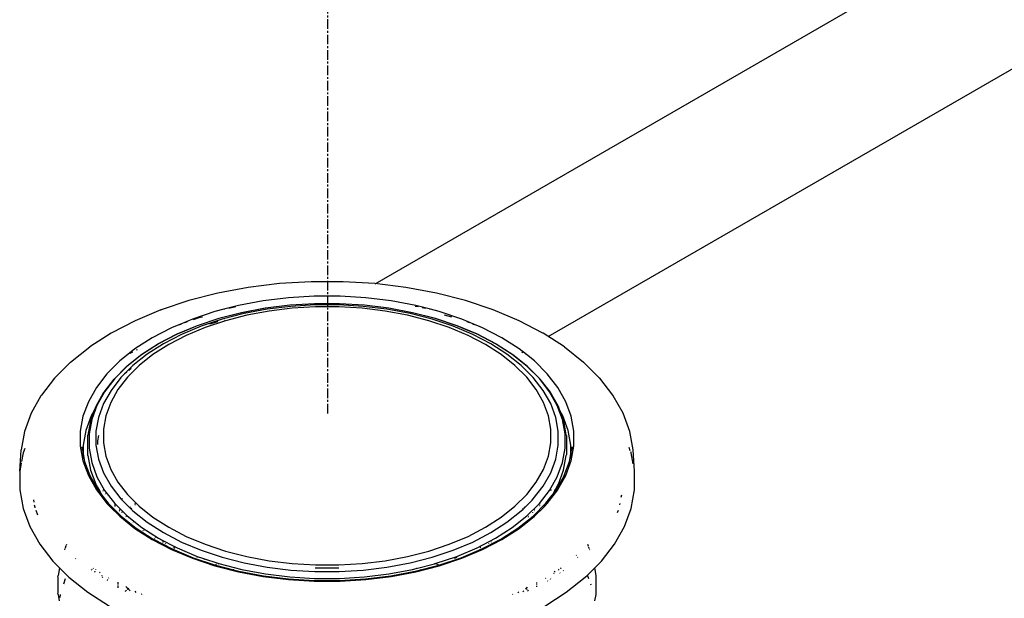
# Model space of a CAD drawing. Extents: x -19547 to -11561, y 2096 to 5601.
# Tile 151 of 168: x -13689 to -13637, y 3289 to 3319. Entities that reach past the tile are written whole.
import ezdxf

# ---------------------------------------------------------------- set-up
doc = ezdxf.new("R2010")
doc.units = 0
doc.header["$MEASUREMENT"] = 0
doc.linetypes.add('CENTER1', pattern=[0.6625, 0.5, -0.075, 0.0125, -0.075])
doc.layers.get('0').update_dxf_attribs({"linetype": 'CONTINUOUS'})
for name, color, linetype in [('CENTERLINE', 3, 'CENTER1'), ('PIPING-PRODUCT-REGULAR', 4, 'CONTINUOUS'), ('TANK-SLOPE', 2, 'CONTINUOUS')]:
    doc.layers.add(name, color=color, linetype=linetype)

# ---------------------------------------------------------------- blocks, each defined once
blk = doc.blocks.new('8-10 TANKS')
for p, q in [((-6.254, 141.295), (-7.065, 141.195)), ((-5.429, 141.345), (-6.254, 141.295)), ((-4.6, 141.345), (-5.429, 141.345)), ((-3.775, 141.295), (-4.6, 141.345)), ((-2.964, 141.195), (-3.775, 141.295)), ((-7.853, 141.048), (-8.611, 140.853)), ((-7.065, 141.195), (-7.853, 141.048)), ((-2.175, 141.048), (-2.964, 141.195)), ((-1.418, 140.853), (-2.175, 141.048)), ((-8.611, 140.853), (-9.329, 140.613)), ((-6.677, 140.847), (-7.316, 140.727)), ((-6.019, 140.928), (-6.677, 140.847)), ((-5.351, 140.968), (-6.019, 140.928)), ((-5.339, 140.771), (-5.983, 140.732)), ((-5.329, 140.743), (-5.955, 140.705)), ((-4.678, 140.968), (-5.351, 140.968)), ((-4.69, 140.771), (-5.339, 140.771)), ((-4.7, 140.743), (-5.329, 140.743)), ((-4.073, 140.705), (-4.7, 140.743)), ((-4.046, 140.732), (-4.69, 140.771)), ((-4.01, 140.928), (-4.678, 140.968)), ((-3.352, 140.847), (-4.01, 140.928)), ((-2.712, 140.727), (-3.352, 140.847)), ((-0.7, 140.613), (-1.418, 140.853)), ((-9.334, 140.612), (-10.005, 140.33)), ((-9.334, 140.612), (-9.329, 140.613)), ((-7.931, 140.569), (-8.513, 140.375)), ((-7.699, 140.629), (-7.931, 140.569)), ((-7.237, 140.539), (-7.83, 140.386)), ((-7.234, 140.538), (-7.826, 140.386)), ((-7.17, 140.517), (-7.745, 140.369)), ((-7.316, 140.727), (-7.699, 140.629)), ((-7.675, 140.633), (-7.699, 140.629)), ((-7.383, 140.688), (-7.569, 140.653)), ((-6.62, 140.655), (-7.237, 140.539)), ((-6.617, 140.654), (-7.234, 140.538)), ((-6.571, 140.63), (-7.17, 140.517)), ((-6.521, 140.582), (-7.101, 140.473)), ((-6.617, 140.654), (-6.62, 140.655)), ((-5.985, 140.733), (-6.617, 140.654)), ((-5.955, 140.705), (-6.571, 140.63)), ((-5.925, 140.655), (-6.521, 140.582)), ((-5.983, 140.732), (-5.985, 140.733)), ((-5.319, 140.692), (-5.925, 140.655)), ((-4.71, 140.692), (-5.319, 140.692)), ((-4.104, 140.655), (-4.71, 140.692)), ((-3.507, 140.582), (-4.104, 140.655)), ((-3.458, 140.63), (-4.073, 140.705)), ((-4.044, 140.733), (-4.046, 140.732)), ((-3.411, 140.654), (-4.044, 140.733)), ((-2.928, 140.473), (-3.507, 140.582)), ((-2.859, 140.517), (-3.458, 140.63)), ((-3.409, 140.655), (-3.411, 140.654)), ((-2.795, 140.538), (-3.411, 140.654)), ((-2.792, 140.539), (-3.409, 140.655)), ((-2.283, 140.369), (-2.859, 140.517)), ((-2.203, 140.386), (-2.795, 140.538)), ((-2.198, 140.386), (-2.792, 140.539)), ((-2.646, 140.688), (-2.725, 140.703)), ((-2.33, 140.629), (-2.712, 140.727)), ((-2.46, 140.653), (-2.54, 140.668)), ((-2.33, 140.629), (-2.353, 140.633)), ((-2.098, 140.569), (-2.33, 140.629)), ((-1.516, 140.375), (-2.098, 140.569)), ((-0.695, 140.612), (-0.7, 140.613)), ((-0.023, 140.33), (-0.695, 140.612)), ((-10.005, 140.33), (-10.622, 140.009)), ((-8.844, 140.236), (-8.997, 140.172)), ((-8.804, 140.236), (-8.876, 140.212)), ((-8.513, 140.375), (-8.844, 140.236)), ((-8.82, 140.244), (-8.844, 140.236)), ((-8.651, 140.3), (-8.723, 140.276)), ((-8.347, 140.402), (-8.494, 140.353)), ((-7.83, 140.386), (-8.393, 140.199)), ((-7.826, 140.386), (-8.388, 140.199)), ((-8.253, 140.426), (-8.347, 140.402)), ((-7.745, 140.369), (-8.291, 140.188)), ((-7.658, 140.33), (-8.185, 140.154)), ((-7.85, 140.3), (-8.069, 140.244)), ((-7.671, 140.339), (-7.679, 140.337)), ((-7.101, 140.473), (-7.658, 140.33)), ((-2.371, 140.33), (-2.928, 140.473)), ((-1.843, 140.154), (-2.371, 140.33)), ((-1.738, 140.188), (-2.283, 140.369)), ((-1.641, 140.199), (-2.203, 140.386)), ((-1.636, 140.199), (-2.198, 140.386)), ((-1.776, 140.426), (-1.961, 140.474)), ((-1.185, 140.236), (-1.516, 140.375)), ((-1.306, 140.276), (-1.377, 140.3)), ((-1.153, 140.212), (-1.225, 140.236)), ((-1.185, 140.236), (-1.208, 140.244)), ((-1.032, 140.172), (-1.185, 140.236)), ((0.594, 140.009), (-0.023, 140.33)), ((-10.628, 140.006), (-11.184, 139.649)), ((-10.628, 140.006), (-10.622, 140.009)), ((-9.057, 140.147), (-9.557, 139.887)), ((-8.921, 139.978), (-9.403, 139.727)), ((-8.912, 139.979), (-9.394, 139.729)), ((-8.8, 139.974), (-9.268, 139.731)), ((-8.997, 140.172), (-9.057, 140.147)), ((-8.973, 140.18), (-8.997, 140.172)), ((-8.395, 140.198), (-8.921, 139.978)), ((-8.721, 140.06), (-8.912, 139.979)), ((-8.291, 140.188), (-8.8, 139.974)), ((-8.717, 140.061), (-8.721, 140.06)), ((-8.388, 140.199), (-8.717, 140.061)), ((-8.185, 140.154), (-8.678, 139.947)), ((-8.395, 140.198), (-8.393, 140.199)), ((-1.35, 139.947), (-1.843, 140.154)), ((-1.229, 139.974), (-1.738, 140.188)), ((-1.312, 140.061), (-1.641, 140.199)), ((-1.634, 140.198), (-1.636, 140.199)), ((-1.108, 139.978), (-1.634, 140.198)), ((-1.308, 140.06), (-1.312, 140.061)), ((-1.117, 139.979), (-1.308, 140.06)), ((-0.761, 139.731), (-1.229, 139.974)), ((-0.635, 139.729), (-1.117, 139.979)), ((-0.625, 139.727), (-1.108, 139.978)), ((-1.032, 140.172), (-1.056, 140.18)), ((-0.972, 140.147), (-1.032, 140.172)), ((-0.472, 139.887), (-0.972, 140.147)), ((0.599, 140.006), (0.594, 140.009)), ((1.155, 139.649), (0.599, 140.006)), ((-9.557, 139.887), (-10.007, 139.599)), ((-9.406, 139.725), (-9.841, 139.446)), ((-9.394, 139.729), (-9.828, 139.45)), ((-9.268, 139.731), (-9.689, 139.461)), ((-9.406, 139.725), (-9.403, 139.727)), ((-8.678, 139.947), (-9.131, 139.712)), ((-0.897, 139.712), (-1.35, 139.947)), ((-0.34, 139.461), (-0.761, 139.731)), ((-0.201, 139.45), (-0.635, 139.729)), ((-0.623, 139.725), (-0.625, 139.727)), ((-0.188, 139.446), (-0.623, 139.725)), ((-0.022, 139.599), (-0.472, 139.887)), ((-11.679, 139.256), (-11.184, 139.649)), ((-10.007, 139.599), (-10.195, 139.449)), ((-10.075, 139.511), (-10.141, 139.477)), ((-9.689, 139.461), (-10.059, 139.167)), ((-9.951, 139.576), (-9.972, 139.565)), ((-9.131, 139.712), (-9.539, 139.451)), ((-0.49, 139.451), (-0.897, 139.712)), ((0.03, 139.167), (-0.34, 139.461)), ((0.166, 139.449), (-0.022, 139.599)), ((0.082, 139.493), (0.046, 139.511)), ((1.155, 139.649), (1.65, 139.256)), ((-11.679, 139.256), (-12.095, 138.84)), ((-10.402, 139.285), (-10.738, 138.948)), ((-10.195, 139.449), (-10.402, 139.285)), ((-9.841, 139.446), (-10.223, 139.142)), ((-9.828, 139.45), (-10.209, 139.148)), ((-10.182, 139.455), (-10.195, 139.449)), ((-9.539, 139.451), (-9.897, 139.166)), ((-0.131, 139.166), (-0.49, 139.451)), ((0.18, 139.148), (-0.201, 139.45)), ((0.194, 139.142), (-0.188, 139.446)), ((0.166, 139.449), (0.154, 139.455)), ((0.373, 139.285), (0.166, 139.449)), ((0.709, 138.948), (0.373, 139.285)), ((2.066, 138.84), (1.65, 139.256)), ((-10.738, 138.948), (-11.011, 138.594)), ((-10.226, 139.14), (-10.551, 138.815)), ((-10.209, 139.148), (-10.533, 138.824)), ((-10.278, 138.948), (-10.374, 138.852)), ((-10.059, 139.167), (-10.278, 138.948)), ((-10.222, 138.993), (-10.278, 138.948)), ((-10.226, 139.14), (-10.223, 139.142)), ((-9.897, 139.166), (-10.202, 138.861)), ((-10.103, 139.087), (-10.163, 139.039)), ((0.173, 138.861), (-0.131, 139.166)), ((0.345, 138.852), (0.03, 139.167)), ((0.504, 138.824), (0.18, 139.148)), ((0.197, 139.14), (0.194, 139.142)), ((0.523, 138.815), (0.197, 139.14)), ((0.983, 138.594), (0.709, 138.948)), ((-12.101, 138.834), (-12.439, 138.395)), ((-12.101, 138.834), (-12.095, 138.84)), ((-10.554, 138.812), (-10.819, 138.469)), ((-10.533, 138.824), (-10.796, 138.482)), ((-10.374, 138.852), (-10.63, 138.52)), ((-10.554, 138.812), (-10.551, 138.815)), ((-10.202, 138.861), (-10.45, 138.54)), ((0.421, 138.54), (0.173, 138.861)), ((0.601, 138.52), (0.345, 138.852)), ((0.768, 138.482), (0.504, 138.824)), ((0.525, 138.812), (0.523, 138.815)), ((0.79, 138.469), (0.525, 138.812)), ((2.072, 138.834), (2.066, 138.84)), ((2.41, 138.395), (2.072, 138.834)), ((-11.011, 138.594), (-11.219, 138.224)), ((-10.824, 138.462), (-11.025, 138.104)), ((-10.796, 138.482), (-10.997, 138.126)), ((-10.63, 138.52), (-10.825, 138.174)), ((-10.824, 138.462), (-10.821, 138.465)), ((-10.821, 138.465), (-10.819, 138.469)), ((-10.45, 138.54), (-10.638, 138.205)), ((0.61, 138.205), (0.421, 138.54)), ((0.796, 138.174), (0.601, 138.52)), ((0.968, 138.126), (0.768, 138.482)), ((0.793, 138.465), (0.79, 138.469)), ((0.795, 138.462), (0.793, 138.465)), ((0.996, 138.104), (0.795, 138.462)), ((1.19, 138.224), (0.983, 138.594)), ((-12.45, 138.381), (-12.707, 137.923)), ((-12.45, 138.381), (-12.445, 138.388)), ((-12.445, 138.388), (-12.439, 138.395)), ((-11.219, 138.224), (-11.359, 137.845)), ((-10.638, 138.205), (-10.765, 137.861)), ((0.736, 137.861), (0.61, 138.205)), ((1.33, 137.845), (1.19, 138.224)), ((2.416, 138.388), (2.41, 138.395)), ((2.421, 138.381), (2.416, 138.388)), ((2.679, 137.923), (2.421, 138.381)), ((-12.707, 137.923), (-12.881, 137.452)), ((-11.066, 137.994), (-11.162, 137.732)), ((-11.066, 137.994), (-11.144, 137.854)), ((-10.997, 138.126), (-11.132, 137.76)), ((-11.026, 138.1), (-11.066, 137.994)), ((-11.047, 138.026), (-11.066, 137.994)), ((-11.019, 138.076), (-11.03, 138.057)), ((-11.026, 138.1), (-11.025, 138.104)), ((-10.825, 138.174), (-10.956, 137.818)), ((0.927, 137.818), (0.796, 138.174)), ((1.103, 137.76), (0.968, 138.126)), ((0.998, 138.1), (0.996, 138.104)), ((1.037, 137.994), (0.998, 138.1)), ((1.115, 137.854), (1.037, 137.994)), ((1.133, 137.732), (1.037, 137.994)), ((2.852, 137.452), (2.679, 137.923)), ((-11.359, 137.845), (-11.429, 137.459)), ((-11.144, 137.854), (-11.282, 137.479)), ((-11.163, 137.728), (-11.231, 137.354)), ((-11.132, 137.76), (-11.199, 137.387)), ((-11.163, 137.728), (-11.162, 137.732)), ((-10.956, 137.818), (-11.021, 137.457)), ((-10.765, 137.861), (-10.829, 137.511)), ((0.8, 137.511), (0.736, 137.861)), ((0.993, 137.457), (0.927, 137.818)), ((1.17, 137.387), (1.103, 137.76)), ((1.254, 137.479), (1.115, 137.854)), ((1.134, 137.728), (1.133, 137.732)), ((1.202, 137.354), (1.134, 137.728)), ((1.4, 137.459), (1.33, 137.845)), ((-12.881, 137.452), (-12.968, 136.973)), ((-11.429, 137.459), (-11.429, 137.071)), ((-11.282, 137.479), (-11.352, 137.097)), ((-11.021, 137.457), (-11.021, 137.093)), ((-10.829, 137.511), (-10.829, 137.159)), ((0.8, 137.159), (0.8, 137.511)), ((0.993, 137.093), (0.993, 137.457)), ((1.323, 137.097), (1.254, 137.479)), ((1.4, 137.071), (1.4, 137.459)), ((2.939, 136.973), (2.852, 137.452)), ((-11.232, 137.349), (-11.231, 137.354)), ((-11.232, 137.345), (-11.232, 137.349)), ((-11.232, 136.847), (-11.232, 137.345)), ((-11.199, 137.387), (-11.199, 137.013)), ((-10.959, 137.342), (-10.984, 137.205)), ((-10.984, 137.205), (-10.984, 137.109)), ((-10.829, 137.159), (-10.765, 136.809)), ((0.736, 136.809), (0.8, 137.159)), ((1.17, 137.013), (1.17, 137.387)), ((1.203, 137.349), (1.202, 137.354)), ((1.204, 137.345), (1.203, 137.349)), ((1.204, 137.345), (1.204, 136.847)), ((-13.003, 136.416), (-12.968, 136.973)), ((-12.873, 137.012), (-12.915, 136.896)), ((-11.429, 137.071), (-11.359, 136.684)), ((-11.385, 137.052), (-11.378, 136.962)), ((-11.385, 137.052), (-11.352, 136.872)), ((-11.352, 137.097), (-11.352, 136.872)), ((-11.199, 137.013), (-11.132, 136.641)), ((-11.021, 137.093), (-10.956, 136.732)), ((0.927, 136.732), (0.993, 137.093)), ((1.103, 136.641), (1.17, 137.013)), ((1.323, 136.872), (1.323, 137.097)), ((1.323, 136.872), (1.356, 137.052)), ((1.33, 136.684), (1.4, 137.071)), ((1.356, 137.052), (1.349, 136.962)), ((2.866, 136.951), (2.836, 137.035)), ((2.887, 136.896), (2.877, 136.922)), ((2.974, 136.416), (2.939, 136.973)), ((-12.915, 136.896), (-12.957, 136.67)), ((-11.373, 136.895), (-11.372, 136.885)), ((-11.372, 136.885), (-11.36, 136.788)), ((-11.359, 136.684), (-11.334, 136.617)), ((-11.352, 136.872), (-11.352, 136.819)), ((-11.352, 136.872), (-11.315, 136.668)), ((-11.352, 136.781), (-11.352, 136.741)), ((-11.34, 136.649), (-11.334, 136.617)), ((-11.315, 136.668), (-11.18, 136.302)), ((-11.228, 136.822), (-11.232, 136.847)), ((-11.228, 136.822), (-11.16, 136.448)), ((-10.956, 136.732), (-10.825, 136.376)), ((-10.765, 136.809), (-10.638, 136.465)), ((0.61, 136.465), (0.736, 136.809)), ((0.796, 136.376), (0.927, 136.732)), ((1.131, 136.448), (1.2, 136.822)), ((1.151, 136.302), (1.286, 136.668)), ((1.2, 136.822), (1.204, 136.847)), ((1.286, 136.668), (1.323, 136.872)), ((1.305, 136.617), (1.33, 136.684)), ((1.305, 136.617), (1.311, 136.649)), ((1.323, 136.819), (1.323, 136.872)), ((1.323, 136.741), (1.323, 136.781)), ((1.343, 136.885), (1.332, 136.788)), ((1.344, 136.895), (1.343, 136.885)), ((2.939, 136.609), (2.887, 136.896)), ((-12.962, 136.639), (-13.003, 136.416)), ((-13.003, 136.416), (-13.003, 135.932)), ((-11.334, 136.617), (-11.219, 136.305)), ((-11.16, 136.448), (-11.025, 136.08)), ((-11.132, 136.641), (-10.997, 136.275)), ((-10.638, 136.465), (-10.45, 136.13)), ((0.421, 136.13), (0.61, 136.465)), ((0.968, 136.275), (1.103, 136.641)), ((0.996, 136.08), (1.131, 136.448)), ((1.19, 136.305), (1.305, 136.617)), ((2.974, 135.932), (2.974, 136.416)), ((-11.219, 136.305), (-11.011, 135.936)), ((-11.18, 136.302), (-11.18, 136.301)), ((-11.18, 136.301), (-11.176, 136.291)), ((-11.18, 136.301), (-10.999, 135.981)), ((-10.997, 136.275), (-10.796, 135.919)), ((-10.825, 136.376), (-10.63, 136.03)), ((0.601, 136.03), (0.796, 136.376)), ((0.768, 135.919), (0.968, 136.275)), ((0.971, 135.981), (1.151, 136.301)), ((0.985, 135.941), (1.19, 136.305)), ((1.151, 136.301), (1.147, 136.291)), ((1.151, 136.302), (1.151, 136.301)), ((-13.003, 135.932), (-12.915, 135.451)), ((-11.014, 136.058), (-11.025, 136.08)), ((-11.014, 136.058), (-10.948, 135.942)), ((-11.011, 135.936), (-10.953, 135.86)), ((-11.004, 135.969), (-11.007, 135.961)), ((-10.999, 135.981), (-11.001, 135.976)), ((-10.996, 135.991), (-10.999, 135.981)), ((-10.999, 135.981), (-10.974, 135.935)), ((-10.974, 135.935), (-10.948, 135.903)), ((-10.948, 135.942), (-10.948, 135.944)), ((-10.948, 135.903), (-10.948, 135.942)), ((-10.948, 135.942), (-10.933, 135.914)), ((-10.948, 135.903), (-10.941, 135.893)), ((-10.948, 135.88), (-10.948, 135.897)), ((-10.942, 135.889), (-10.946, 135.877)), ((-10.933, 135.914), (-10.941, 135.893)), ((-10.941, 135.893), (-10.879, 135.812)), ((-10.932, 135.916), (-10.933, 135.914)), ((-10.933, 135.914), (-10.877, 135.815)), ((-10.899, 136.006), (-10.901, 136)), ((-10.843, 135.908), (-10.846, 135.901)), ((-10.834, 135.932), (-10.836, 135.927)), ((-10.83, 135.945), (-10.832, 135.938)), ((-10.825, 135.958), (-10.827, 135.951)), ((-10.796, 135.919), (-10.533, 135.577)), ((-10.63, 136.03), (-10.374, 135.698)), ((-10.45, 136.13), (-10.202, 135.809)), ((0.173, 135.809), (0.421, 136.13)), ((0.345, 135.698), (0.601, 136.03)), ((0.504, 135.577), (0.768, 135.919)), ((0.709, 135.581), (0.983, 135.936)), ((0.805, 135.932), (0.803, 135.938)), ((0.811, 135.916), (0.809, 135.921)), ((0.848, 135.815), (0.904, 135.914)), ((0.85, 135.812), (0.912, 135.893)), ((0.904, 135.914), (0.92, 135.942)), ((0.904, 135.914), (0.904, 135.916)), ((0.912, 135.893), (0.904, 135.914)), ((0.912, 135.893), (0.92, 135.903)), ((0.913, 135.889), (0.912, 135.893)), ((0.918, 135.877), (0.915, 135.884)), ((0.92, 135.942), (0.985, 136.058)), ((0.92, 135.942), (0.92, 135.945)), ((0.92, 135.903), (0.92, 135.942)), ((0.92, 135.903), (0.945, 135.935)), ((0.92, 135.898), (0.92, 135.903)), ((0.92, 135.88), (0.92, 135.89)), ((0.945, 135.935), (0.971, 135.981)), ((0.971, 135.981), (0.967, 135.991)), ((0.978, 135.961), (0.971, 135.981)), ((0.985, 135.941), (0.983, 135.948)), ((0.983, 135.936), (0.985, 135.941)), ((0.985, 136.058), (0.996, 136.08)), ((2.887, 135.451), (2.974, 135.932)), ((-12.648, 135.674), (-12.636, 135.61)), ((-10.951, 135.866), (-10.953, 135.86)), ((-10.953, 135.86), (-10.948, 135.854)), ((-10.948, 135.854), (-10.948, 135.863)), ((-10.948, 135.854), (-10.889, 135.776)), ((-10.887, 135.784), (-10.889, 135.776)), ((-10.889, 135.776), (-10.869, 135.75)), ((-10.885, 135.797), (-10.884, 135.801)), ((-10.885, 135.797), (-10.884, 135.796)), ((-10.88, 135.808), (-10.884, 135.801)), ((-10.877, 135.815), (-10.879, 135.812)), ((-10.879, 135.812), (-10.866, 135.796)), ((-10.877, 135.817), (-10.877, 135.815)), ((-10.877, 135.815), (-10.866, 135.796)), ((-10.865, 135.754), (-10.869, 135.75)), ((-10.869, 135.75), (-10.738, 135.581)), ((-10.866, 135.796), (-10.702, 135.583)), ((-10.851, 135.768), (-10.857, 135.762)), ((-10.856, 135.777), (-10.851, 135.768)), ((-10.85, 135.769), (-10.851, 135.768)), ((-10.851, 135.768), (-10.819, 135.712)), ((-10.788, 135.822), (-10.79, 135.82)), ((-10.775, 135.832), (-10.782, 135.826)), ((-10.374, 135.698), (-10.059, 135.384)), ((-10.336, 135.709), (-10.343, 135.691)), ((-10.202, 135.809), (-9.897, 135.504)), ((-0.131, 135.504), (0.173, 135.809)), ((0.121, 135.474), (0.32, 135.674)), ((0.32, 135.674), (0.314, 135.691)), ((0.32, 135.674), (0.345, 135.698)), ((0.673, 135.583), (0.837, 135.796)), ((0.79, 135.712), (0.81, 135.748)), ((0.829, 135.762), (0.824, 135.766)), ((0.827, 135.777), (0.837, 135.796)), ((0.837, 135.796), (0.848, 135.815)), ((0.837, 135.796), (0.85, 135.812)), ((0.848, 135.815), (0.848, 135.817)), ((0.85, 135.812), (0.848, 135.815)), ((0.851, 135.808), (0.85, 135.812)), ((0.856, 135.797), (0.853, 135.803)), ((0.856, 135.797), (0.855, 135.801)), ((2.631, 135.741), (2.643, 135.806)), ((-12.915, 135.451), (-12.741, 134.978)), ((-12.623, 135.54), (-12.612, 135.479)), ((-12.612, 135.479), (-12.607, 135.466)), ((-12.584, 135.402), (-12.54, 135.283)), ((-10.738, 135.581), (-10.66, 135.503)), ((-10.702, 135.583), (-10.368, 135.249)), ((-10.687, 135.538), (-10.66, 135.503)), ((-10.66, 135.503), (-10.402, 135.245)), ((-10.533, 135.577), (-10.209, 135.253)), ((-10.533, 135.569), (-10.533, 135.517)), ((-10.533, 135.505), (-10.533, 135.495)), ((-10.413, 135.385), (-10.414, 135.377)), ((-10.403, 135.439), (-10.411, 135.395)), ((-10.121, 135.493), (-10.135, 135.484)), ((-10.087, 135.459), (-10.097, 135.445)), ((-10.059, 135.384), (-9.689, 135.089)), ((-10.006, 135.567), (-10.02, 135.558)), ((-10.005, 135.565), (-10.015, 135.552)), ((-10.011, 135.548), (-9.993, 135.554)), ((-9.897, 135.504), (-9.539, 135.22)), ((-0.49, 135.22), (-0.131, 135.504)), ((-0.34, 135.089), (0.03, 135.384)), ((0.03, 135.384), (0.079, 135.432)), ((0.079, 135.432), (0.068, 135.445)), ((0.079, 135.432), (0.121, 135.474)), ((0.121, 135.474), (0.107, 135.484)), ((0.198, 135.271), (0.292, 135.365)), ((0.292, 135.365), (0.373, 135.446)), ((0.297, 135.362), (0.292, 135.365)), ((0.339, 135.249), (0.673, 135.583)), ((0.373, 135.446), (0.504, 135.577)), ((0.373, 135.245), (0.632, 135.503)), ((0.374, 135.439), (0.373, 135.446)), ((0.379, 135.413), (0.378, 135.419)), ((0.381, 135.401), (0.38, 135.407)), ((0.384, 135.385), (0.383, 135.39)), ((0.385, 135.377), (0.385, 135.381)), ((0.504, 135.577), (0.504, 135.569)), ((0.504, 135.546), (0.504, 135.538)), ((0.504, 135.531), (0.504, 135.524)), ((0.504, 135.511), (0.504, 135.505)), ((0.504, 135.5), (0.504, 135.495)), ((0.632, 135.503), (0.709, 135.581)), ((0.632, 135.503), (0.658, 135.538)), ((2.533, 135.341), (2.555, 135.402)), ((2.594, 135.54), (2.601, 135.575)), ((2.712, 134.978), (2.887, 135.451)), ((-10.402, 135.245), (-10.007, 134.931)), ((-10.364, 135.337), (-10.37, 135.333)), ((-10.368, 135.249), (-9.975, 134.937)), ((-10.325, 135.362), (-10.357, 135.342)), ((-10.253, 135.226), (-10.257, 135.219)), ((-10.23, 135.266), (-10.249, 135.233)), ((-10.209, 135.253), (-9.828, 134.95)), ((-9.539, 135.22), (-9.131, 134.958)), ((-0.897, 134.958), (-0.49, 135.22)), ((-0.201, 134.95), (0.18, 135.253)), ((-0.054, 134.937), (0.339, 135.249)), ((-0.022, 134.931), (0.373, 135.245)), ((0.18, 135.253), (0.198, 135.271)), ((0.201, 135.266), (0.198, 135.271)), ((0.212, 135.247), (0.21, 135.252)), ((0.217, 135.238), (0.215, 135.242)), ((0.224, 135.226), (0.222, 135.229)), ((0.228, 135.219), (0.226, 135.222)), ((0.315, 135.35), (0.311, 135.353)), ((0.324, 135.344), (0.32, 135.347)), ((0.335, 135.337), (0.332, 135.339)), ((0.342, 135.333), (0.339, 135.335)), ((-12.741, 134.978), (-12.483, 134.519)), ((-10.076, 135.081), (-10.079, 135.079)), ((-10.069, 135.087), (-10.073, 135.084)), ((-10.048, 135.104), (-10.052, 135.1)), ((-10.007, 134.931), (-9.557, 134.642)), ((-9.975, 134.937), (-9.534, 134.653)), ((-9.828, 134.95), (-9.394, 134.672)), ((-9.796, 134.873), (-9.805, 134.868)), ((-9.769, 134.887), (-9.775, 134.884)), ((-9.689, 135.089), (-9.268, 134.819)), ((-9.131, 134.958), (-8.678, 134.723)), ((-1.35, 134.723), (-0.897, 134.958)), ((-0.761, 134.819), (-0.34, 135.089)), ((-0.635, 134.672), (-0.201, 134.95)), ((-0.495, 134.653), (-0.054, 134.937)), ((-0.472, 134.642), (-0.022, 134.931)), ((2.454, 134.519), (2.712, 134.978)), ((-9.557, 134.642), (-9.057, 134.382)), ((-9.534, 134.653), (-9.531, 134.652)), ((-9.531, 134.652), (-9.528, 134.65)), ((-9.528, 134.65), (-9.037, 134.395)), ((-9.49, 134.677), (-9.498, 134.671)), ((-9.466, 134.692), (-9.471, 134.689)), ((-9.394, 134.672), (-9.315, 134.631)), ((-9.315, 134.631), (-9.302, 134.622)), ((-9.315, 134.631), (-9.302, 134.624)), ((-9.302, 134.624), (-9.302, 134.622)), ((-9.302, 134.624), (-9.245, 134.595)), ((-9.302, 134.622), (-9.3, 134.617)), ((-9.302, 134.622), (-9.267, 134.6)), ((-9.268, 134.819), (-8.8, 134.576)), ((-8.678, 134.723), (-8.185, 134.516)), ((-1.843, 134.516), (-1.35, 134.723)), ((-1.229, 134.576), (-0.761, 134.819)), ((-1.117, 134.421), (-0.635, 134.672)), ((-0.992, 134.395), (-0.501, 134.65)), ((-0.972, 134.382), (-0.472, 134.642)), ((-0.501, 134.65), (-0.498, 134.652)), ((-0.498, 134.652), (-0.495, 134.653)), ((-12.483, 134.519), (-12.142, 134.077)), ((-11.827, 134.407), (-11.839, 134.374)), ((-11.801, 134.478), (-11.823, 134.418)), ((-11.789, 134.511), (-11.797, 134.489)), ((-9.286, 134.579), (-9.28, 134.564)), ((-9.245, 134.595), (-9.242, 134.587)), ((-9.245, 134.595), (-9.047, 134.491)), ((-9.22, 134.545), (-9.211, 134.528)), ((-9.057, 134.382), (-8.513, 134.154)), ((-9.047, 134.491), (-9.039, 134.481)), ((-9.047, 134.491), (-8.965, 134.449)), ((-9.037, 134.395), (-8.496, 134.168)), ((-9.004, 134.432), (-9.016, 134.427)), ((-8.999, 134.43), (-8.984, 134.41)), ((-8.965, 134.449), (-8.971, 134.446)), ((-8.965, 134.449), (-8.912, 134.421)), ((-8.912, 134.421), (-8.388, 134.201)), ((-8.8, 134.576), (-8.291, 134.362)), ((-8.291, 134.362), (-7.745, 134.181)), ((-8.185, 134.516), (-7.658, 134.34)), ((-7.658, 134.34), (-7.101, 134.197)), ((-2.928, 134.197), (-2.371, 134.34)), ((-2.371, 134.34), (-1.843, 134.516)), ((-2.283, 134.181), (-1.738, 134.362)), ((-1.738, 134.362), (-1.229, 134.576)), ((-1.641, 134.201), (-1.117, 134.421)), ((-1.533, 134.168), (-0.992, 134.395)), ((-1.516, 134.154), (-0.972, 134.382)), ((-1.037, 134.42), (-1.029, 134.43)), ((-1.019, 134.43), (-1.025, 134.432)), ((-0.814, 134.536), (-0.809, 134.545)), ((-0.746, 134.571), (-0.743, 134.579)), ((1.776, 134.466), (1.76, 134.511)), ((1.802, 134.396), (1.781, 134.454)), ((1.81, 134.374), (1.806, 134.385)), ((2.113, 134.077), (2.454, 134.519)), ((-11.544, 134.151), (-11.549, 134.141)), ((-8.513, 134.154), (-7.931, 133.96)), ((-8.496, 134.168), (-7.916, 133.975)), ((-8.397, 134.183), (-8.39, 134.18)), ((-8.388, 134.201), (-8.255, 134.157)), ((-8.255, 134.157), (-8.193, 134.131)), ((-8.255, 134.157), (-7.826, 134.014)), ((-7.745, 134.181), (-7.17, 134.033)), ((-7.101, 134.197), (-6.521, 134.088)), ((-6.521, 134.088), (-5.925, 134.015)), ((-4.104, 134.015), (-3.507, 134.088)), ((-3.507, 134.088), (-2.928, 134.197)), ((-2.859, 134.033), (-2.283, 134.181)), ((-2.203, 134.014), (-1.641, 134.201)), ((-2.113, 133.975), (-1.533, 134.168)), ((-2.098, 133.96), (-1.516, 134.154)), ((-1.706, 134.152), (-1.632, 134.183)), ((1.465, 134.226), (1.459, 134.234)), ((1.503, 134.171), (1.497, 134.181)), ((-12.142, 134.077), (-11.969, 133.904)), ((-11.969, 133.904), (-12.005, 133.706)), ((-11.969, 133.904), (-11.723, 133.658)), ((-11.135, 133.849), (-11.144, 133.841)), ((-11.119, 133.866), (-11.127, 133.857)), ((-11.087, 133.898), (-11.094, 133.89)), ((-11.033, 133.863), (-11.037, 133.853)), ((-7.931, 133.96), (-7.316, 133.802)), ((-7.915, 133.983), (-7.923, 133.981)), ((-7.916, 133.975), (-7.447, 133.854)), ((-7.889, 133.99), (-7.898, 133.987)), ((-7.83, 134.005), (-7.85, 134)), ((-7.826, 134.014), (-7.234, 133.862)), ((-7.447, 133.854), (-7.459, 133.851)), ((-7.442, 133.856), (-7.447, 133.854)), ((-7.447, 133.854), (-7.305, 133.818)), ((-7.234, 133.862), (-6.617, 133.746)), ((-7.17, 134.033), (-6.571, 133.92)), ((-6.571, 133.92), (-5.955, 133.845)), ((-5.955, 133.845), (-5.329, 133.807)), ((-5.925, 134.015), (-5.319, 133.978)), ((-5.324, 133.904), (-5.303, 133.902)), ((-5.319, 133.978), (-4.71, 133.978)), ((-5.303, 133.902), (-4.726, 133.902)), ((-4.726, 133.902), (-4.705, 133.904)), ((-4.71, 133.978), (-4.104, 134.015)), ((-4.7, 133.807), (-4.073, 133.845)), ((-4.073, 133.845), (-3.458, 133.92)), ((-3.458, 133.92), (-2.859, 134.033)), ((-3.411, 133.746), (-2.795, 133.862)), ((-2.795, 133.862), (-2.703, 133.886)), ((-2.724, 133.818), (-2.113, 133.975)), ((-2.712, 133.802), (-2.098, 133.96)), ((-2.703, 133.886), (-2.219, 134.01)), ((-2.693, 133.883), (-2.703, 133.886)), ((-2.587, 133.856), (-2.596, 133.858)), ((-2.219, 134.01), (-2.203, 134.014)), ((-2.209, 134.007), (-2.219, 134.01)), ((-2.169, 133.997), (-2.198, 134.005)), ((-2.15, 133.992), (-2.159, 133.995)), ((-2.122, 133.985), (-2.14, 133.99)), ((1.005, 133.863), (1.001, 133.873)), ((1.012, 133.843), (1.008, 133.853)), ((1.058, 133.898), (1.051, 133.905)), ((1.073, 133.882), (1.065, 133.89)), ((1.131, 133.824), (1.123, 133.832)), ((1.752, 133.716), (1.94, 133.904)), ((1.94, 133.904), (2.113, 134.077)), ((1.976, 133.706), (1.94, 133.904)), ((-12.01, 133.669), (-12.005, 133.706)), ((-12.01, 133.669), (-12.01, 133.245)), ((-11.817, 133.617), (-11.867, 133.481)), ((-11.723, 133.658), (-11.231, 133.267)), ((-11.057, 133.799), (-11.061, 133.788)), ((-11.049, 133.821), (-11.053, 133.81)), ((-10.927, 133.795), (-10.916, 133.776)), ((-10.881, 133.713), (-10.869, 133.692)), ((-10.857, 133.67), (-10.845, 133.649)), ((-10.727, 133.587), (-10.734, 133.578)), ((-10.713, 133.605), (-10.72, 133.596)), ((-10.686, 133.641), (-10.692, 133.632)), ((-7.316, 133.802), (-6.677, 133.682)), ((-7.305, 133.818), (-6.669, 133.698)), ((-6.677, 133.682), (-6.019, 133.602)), ((-6.669, 133.698), (-6.014, 133.618)), ((-6.617, 133.746), (-5.983, 133.668)), ((-6.019, 133.602), (-5.351, 133.561)), ((-6.014, 133.618), (-5.349, 133.578)), ((-5.983, 133.668), (-5.339, 133.629)), ((-5.349, 133.578), (-5.34, 133.578)), ((-5.34, 133.578), (-5.327, 133.577)), ((-5.339, 133.629), (-4.69, 133.629)), ((-5.329, 133.813), (-5.305, 133.811)), ((-5.329, 133.807), (-5.306, 133.807)), ((-5.327, 133.577), (-4.702, 133.577)), ((-5.306, 133.807), (-5.305, 133.811)), ((-5.306, 133.807), (-4.723, 133.807)), ((-5.305, 133.811), (-4.723, 133.811)), ((-4.723, 133.811), (-4.7, 133.813)), ((-4.723, 133.807), (-4.723, 133.811)), ((-4.723, 133.807), (-4.7, 133.807)), ((-4.702, 133.577), (-4.689, 133.578)), ((-4.69, 133.629), (-4.046, 133.668)), ((-4.689, 133.578), (-4.68, 133.578)), ((-4.68, 133.578), (-4.015, 133.618)), ((-4.678, 133.561), (-4.01, 133.602)), ((-4.046, 133.668), (-3.411, 133.746)), ((-4.015, 133.618), (-3.36, 133.698)), ((-4.01, 133.602), (-3.352, 133.682)), ((-3.36, 133.698), (-2.724, 133.818)), ((-3.352, 133.682), (-2.712, 133.802)), ((0.657, 133.641), (0.651, 133.648)), ((0.67, 133.624), (0.663, 133.632)), ((0.793, 133.607), (0.804, 133.628)), ((0.876, 133.756), (0.887, 133.776)), ((0.898, 133.795), (0.909, 133.814)), ((1.04, 133.766), (1.037, 133.777)), ((1.202, 133.267), (1.695, 133.658)), ((1.695, 133.658), (1.752, 133.716)), ((1.788, 133.617), (1.752, 133.716)), ((1.981, 133.669), (1.976, 133.706)), ((1.981, 133.245), (1.981, 133.669)), ((-10.455, 133.447), (-10.456, 133.421)), ((-10.456, 133.408), (-10.456, 133.382)), ((-10.455, 133.53), (-10.455, 133.509)), ((-10.455, 133.497), (-10.455, 133.473)), ((-10.248, 133.422), (-10.204, 133.378)), ((-10.225, 133.327), (-10.242, 133.31)), ((-10.188, 133.358), (-10.206, 133.343)), ((-10.18, 133.354), (-10.129, 133.303)), ((-10.163, 133.378), (-10.179, 133.365)), ((-5.351, 133.561), (-4.678, 133.561)), ((0.157, 133.36), (0.142, 133.372)), ((0.151, 133.354), (0.157, 133.36)), ((0.157, 133.36), (0.198, 133.401)), ((0.159, 133.358), (0.157, 133.36)), ((0.187, 133.336), (0.178, 133.343)), ((0.222, 133.301), (0.205, 133.319)), ((0.426, 133.519), (0.426, 133.497)), ((0.427, 133.473), (0.427, 133.46)), ((0.427, 133.434), (0.427, 133.408)), ((0.719, 133.56), (0.712, 133.569)), ((1.849, 133.451), (1.838, 133.481)), ((-12.005, 133.208), (-12.01, 133.245)), ((-12.005, 133.208), (-11.976, 133.048)), ((-11.947, 133.21), (-11.96, 133.136)), ((-11.231, 133.267), (-10.671, 132.908)), ((-10.251, 133.301), (-10.268, 133.285)), ((-10.01, 133.298), (-9.983, 133.263)), ((-9.832, 133.219), (-9.842, 133.213)), ((-0.186, 133.213), (-0.196, 133.219)), ((-0.053, 133.256), (-0.049, 133.26)), ((-0.049, 133.26), (-0.047, 133.261)), ((-0.047, 133.261), (-0.045, 133.264)), ((-0.045, 133.264), (-0.032, 133.281)), ((0.074, 133.276), (0.1, 133.303)), ((0.642, 132.908), (1.202, 133.267)), ((1.947, 133.048), (1.976, 133.208)), ((1.976, 133.208), (1.981, 133.245))]:
    blk.add_line(p, q)

msp = doc.modelspace()

# ---------------------------------------------------------------- linework, layer by layer
at = {"layer": 'CENTERLINE', "color": 3, "linetype": 'CENTER1'}
msp.add_line((-13672.54, 3298.124), (-13672.54, 3453.516, 0), dxfattribs=at)
at = {"layer": 'PIPING-PRODUCT-REGULAR'}
for p, q in [((-13670.088, 3304.869, 0), (-13637.38, 3323.753, 0)), ((-13661.093, 3302.124, 0), (-13635.394, 3316.961, 0))]:
    msp.add_line(p, q, dxfattribs=at)

# ---------------------------------------------------------------- block references
at = {"layer": 'TANK-SLOPE', "xscale": 2, "yscale": 2, "zscale": 2}
msp.add_blockref('8-10 TANKS', (-13662.551, 3022.285), dxfattribs=at)

doc.saveas('drawing.dxf')
